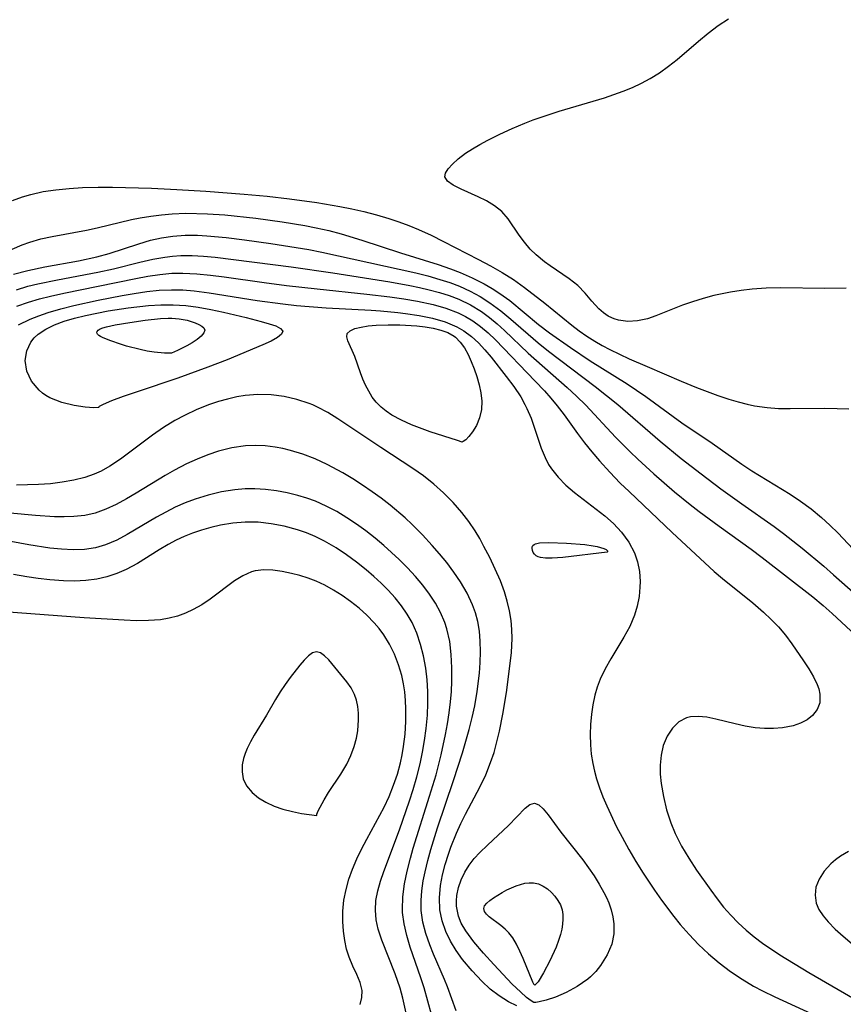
# Model space of a CAD drawing. Header units: inches. Extents: x 1073367 to 1082519, y 1569854 to 1574957.
# Tile 251 of 256: x 1078018 to 1078131, y 1573631 to 1573766. Entities that reach past the tile are written whole.
import ezdxf

# ---------------------------------------------------------------- set-up
doc = ezdxf.new("R2010")
doc.units = ezdxf.units.IN
doc.header["$MEASUREMENT"] = 0
doc.layers.add('CGG_CurvaNivelLidar_v1', color=7, linetype='Continuous', lineweight=30, true_color=0x008008)

msp = doc.modelspace()

# ---------------------------------------------------------------- linework, layer by layer
at = {"layer": 'CGG_CurvaNivelLidar_v1'}
for points in [[(1078131.3727, 1573729.1629, 71), (1078128.434, 1573729.1399, 71), (1078122.3369, 1573729.2166, 71), (1078120.3833, 1573729.1827, 71), (1078118.4425, 1573729.0598, 71), (1078116.9474, 1573728.8841, 71), (1078115.466, 1573728.6428, 71), (1078113.1781, 1573728.1516, 71), (1078111.6931, 1573727.7572, 71), (1078110.242, 1573727.3141, 71), (1078108.8338, 1573726.8273, 71), (1078105.1661, 1573725.3635, 71), (1078104.0517, 1573724.9772, 71), (1078102.678, 1573724.6779, 71), (1078101.3274, 1573724.6003, 71), (1078100.0384, 1573724.7706, 71), (1078099.4383, 1573724.9569, 71), (1078099.1276, 1573725.0858, 71), (1078098.6437, 1573725.3356, 71), (1078097.9627, 1573725.7998, 71), (1078097.3373, 1573726.3481, 71), (1078096.3843, 1573727.3898, 71), (1078095.4584, 1573728.4901, 71), (1078094.4503, 1573729.541, 71), (1078093.2615, 1573730.4822, 71), (1078090.6178, 1573732.2444, 71), (1078089.8746, 1573732.7888, 71), (1078088.7193, 1573733.7558, 71), (1078087.9066, 1573734.5545, 71), (1078087.1012, 1573735.498, 71), (1078086.3803, 1573736.4843, 71), (1078084.8459, 1573738.7527, 71), (1078083.9803, 1573739.7403, 71), (1078082.9868, 1573740.5296, 71), (1078081.8743, 1573741.1896, 71), (1078080.705, 1573741.7636, 71), (1078078.3617, 1573742.8344, 71), (1078077.3033, 1573743.3664, 71), (1078076.5209, 1573743.9044, 71), (1078076.1532, 1573744.4997, 71), (1078076.2333, 1573745.0317, 71), (1078076.5926, 1573745.6216, 71), (1078077.1692, 1573746.2615, 71), (1078077.9928, 1573747.0059, 71), (1078078.9869, 1573747.7638, 71), (1078079.9349, 1573748.3854, 71), (1078080.9674, 1573748.9921, 71), (1078082.0657, 1573749.5859, 71), (1078083.688, 1573750.3973, 71), (1078085.3838, 1573751.1763, 71), (1078087.1357, 1573751.9104, 71), (1078088.2964, 1573752.3554, 71), (1078090.2164, 1573753.0215, 71), (1078091.8652, 1573753.5391, 71), (1078098.1094, 1573755.4063, 71), (1078100.6739, 1573756.3231, 71), (1078101.955, 1573756.8434, 71), (1078103.2029, 1573757.4118, 71), (1078104.4082, 1573758.0467, 71), (1078105.6981, 1573758.8522, 71), (1078106.9348, 1573759.7409, 71), (1078108.1301, 1573760.6899, 71), (1078111.0556, 1573763.2028, 71), (1078112.3974, 1573764.3077, 71), (1078113.7778, 1573765.3436, 71), (1078115.2105, 1573766.2787, 71)], [(1078016.6288, 1573741.2473, 70.5), (1078018.0032, 1573741.7626, 70.5), (1078019.128, 1573742.1019, 70.5), (1078020.8356, 1573742.4823, 70.5), (1078022.5983, 1573742.7499, 70.5), (1078024.4003, 1573742.9305, 70.5), (1078026.2296, 1573743.0435, 70.5), (1078028.388, 1573743.1076, 70.5), (1078030.3908, 1573743.1095, 70.5), (1078035.7362, 1573742.9446, 70.5), (1078039.25, 1573742.7903, 70.5), (1078043.2398, 1573742.5604, 70.5), (1078048.5, 1573742.148, 70.5), (1078051.6893, 1573741.8365, 70.5), (1078054.7662, 1573741.4937, 70.5), (1078058.4963, 1573740.9849, 70.5), (1078061.6709, 1573740.4353, 70.5), (1078063.3349, 1573740.1052, 70.5), (1078064.9867, 1573739.7346, 70.5), (1078066.7236, 1573739.2808, 70.5), (1078068.4408, 1573738.7673, 70.5), (1078069.8172, 1573738.3093, 70.5), (1078071.1768, 1573737.8112, 70.5), (1078072.5161, 1573737.2675, 70.5), (1078074.253, 1573736.4756, 70.5), (1078075.9607, 1573735.6264, 70.5), (1078080.7769, 1573733.1245, 70.5), (1078082.4268, 1573732.2565, 70.5), (1078084.0449, 1573731.3507, 70.5), (1078085.6085, 1573730.3733, 70.5), (1078087.1266, 1573729.285, 70.5), (1078089.8802, 1573727.1394, 70.5), (1078093.627, 1573724.0847, 70.5), (1078094.6509, 1573723.3202, 70.5), (1078095.7057, 1573722.5924, 70.5), (1078096.7876, 1573721.9011, 70.5), (1078097.8123, 1573721.2943, 70.5), (1078098.8582, 1573720.7242, 70.5), (1078100.181, 1573720.0729, 70.5), (1078101.5264, 1573719.4668, 70.5), (1078104.013, 1573718.4133, 70.5), (1078108.6735, 1573716.3655, 70.5), (1078110.8002, 1573715.509, 70.5), (1078113.742, 1573714.3968, 70.5), (1078115.2254, 1573713.8977, 70.5), (1078116.4996, 1573713.5218, 70.5), (1078117.7802, 1573713.1969, 70.5), (1078118.7546, 1573712.989, 70.5), (1078120.499, 1573712.7299, 70.5), (1078122.0834, 1573712.6179, 70.5), (1078123.6714, 1573712.5892, 70.5), (1078128.4465, 1573712.6581, 70.5), (1078130.1325, 1573712.6278, 70.5), (1078131.7638, 1573712.5482, 70.5)], [(1078013.446, 1573733.2073, 70), (1078017.9323, 1573735.1384, 70), (1078019.0196, 1573735.5282, 70), (1078020.5183, 1573735.9599, 70), (1078022.0525, 1573736.3095, 70), (1078026.8017, 1573737.1796, 70), (1078028.2671, 1573737.4805, 70), (1078033.0008, 1573738.6195, 70), (1078034.1988, 1573738.8579, 70), (1078035.6463, 1573739.1038, 70), (1078037.1054, 1573739.3004, 70), (1078038.5747, 1573739.4351, 70), (1078040.4858, 1573739.5044, 70), (1078043.4529, 1573739.4364, 70), (1078045.8366, 1573739.2713, 70), (1078050.1123, 1573738.8193, 70), (1078053.7325, 1573738.3377, 70), (1078056.8733, 1573737.8224, 70), (1078058.4331, 1573737.5162, 70), (1078060.1585, 1573737.1256, 70), (1078061.8693, 1573736.6806, 70), (1078064.7272, 1573735.8173, 70), (1078070.0479, 1573734.0712, 70), (1078075.2299, 1573732.4276, 70), (1078076.9273, 1573731.8402, 70), (1078078.2355, 1573731.3381, 70), (1078079.91, 1573730.5993, 70), (1078081.5336, 1573729.7731, 70), (1078082.6327, 1573729.1463, 70), (1078083.6972, 1573728.469, 70), (1078085.0709, 1573727.4681, 70), (1078089.045, 1573724.1982, 70), (1078090.5378, 1573723.0457, 70), (1078093.4353, 1573720.9907, 70), (1078096.1434, 1573719.1927, 70), (1078101.2412, 1573715.9968, 70), (1078102.5229, 1573715.1449, 70), (1078103.7861, 1573714.2604, 70), (1078108.7775, 1573710.6281, 70), (1078112.9185, 1573707.8232, 70), (1078117.0303, 1573704.96, 70), (1078118.4143, 1573704.0346, 70), (1078123.6967, 1573700.7922, 70), (1078125.0909, 1573699.8689, 70), (1078126.5707, 1573698.7733, 70), (1078127.9858, 1573697.6007, 70), (1078129.1523, 1573696.5349, 70), (1078130.2685, 1573695.4233, 70), (1078132.9895, 1573692.5284, 70)], [(1078016.7491, 1573731.102, 69.5), (1078018.7026, 1573731.6091, 69.5), (1078021.0841, 1573732.1078, 69.5), (1078025.7214, 1573732.9311, 69.5), (1078028.2376, 1573733.4776, 69.5), (1078029.9226, 1573733.945, 69.5), (1078034.0105, 1573735.3081, 69.5), (1078035.5962, 1573735.7825, 69.5), (1078037.1284, 1573736.1328, 69.5), (1078038.6842, 1573736.3672, 69.5), (1078040.3712, 1573736.4818, 69.5), (1078042.0746, 1573736.4763, 69.5), (1078043.3885, 1573736.4067, 69.5), (1078046.0339, 1573736.1549, 69.5), (1078048.5418, 1573735.8469, 69.5), (1078052.1669, 1573735.3475, 69.5), (1078055.6694, 1573734.7975, 69.5), (1078057.4161, 1573734.4874, 69.5), (1078059.2176, 1573734.1315, 69.5), (1078072.1339, 1573731.2846, 69.5), (1078073.8012, 1573730.8605, 69.5), (1078075.4448, 1573730.3923, 69.5), (1078076.8103, 1573729.9494, 69.5), (1078078.1453, 1573729.4451, 69.5), (1078079.6011, 1573728.7846, 69.5), (1078081.0051, 1573728.0263, 69.5), (1078082.3524, 1573727.1726, 69.5), (1078083.824, 1573726.0827, 69.5), (1078085.2413, 1573724.9086, 69.5), (1078088.9833, 1573721.6507, 69.5), (1078090.3885, 1573720.5186, 69.5), (1078096.8305, 1573715.6215, 69.5), (1078099.9669, 1573713.1541, 69.5), (1078105.7667, 1573708.1329, 69.5), (1078108.6763, 1573705.7401, 69.5), (1078111.4175, 1573703.6023, 69.5), (1078114.1268, 1573701.56, 69.5), (1078117.0137, 1573699.4864, 69.5), (1078121.479, 1573696.3579, 69.5), (1078122.78, 1573695.3862, 69.5), (1078125.3298, 1573693.3708, 69.5), (1078128.2997, 1573690.8981, 69.5), (1078129.6538, 1573689.7196, 69.5), (1078134.9921, 1573684.9578, 69.5)], [(1078017.1459, 1573728.9765, 69), (1078018.7438, 1573729.4449, 69), (1078020.1071, 1573729.7883, 69), (1078022.8227, 1573730.3477, 69), (1078028.3697, 1573731.3734, 69), (1078030.524, 1573731.8555, 69), (1078034.1481, 1573732.7521, 69), (1078035.9456, 1573733.1637, 69), (1078037.6024, 1573733.4682, 69), (1078038.6619, 1573733.5958, 69), (1078039.804, 1573733.6663, 69), (1078041.3617, 1573733.6657, 69), (1078042.9296, 1573733.5805, 69), (1078044.5066, 1573733.4363, 69), (1078054.9798, 1573732.1081, 69), (1078060.7359, 1573731.3077, 69), (1078068.5673, 1573730.0414, 69), (1078071.298, 1573729.55, 69), (1078072.6465, 1573729.271, 69), (1078073.9851, 1573728.9586, 69), (1078075.3791, 1573728.5856, 69), (1078076.7433, 1573728.1545, 69), (1078078.0689, 1573727.6464, 69), (1078079.6677, 1573726.8737, 69), (1078081.1817, 1573725.9524, 69), (1078082.2765, 1573725.1527, 69), (1078083.3267, 1573724.2858, 69), (1078084.3424, 1573723.3688, 69), (1078087.625, 1573720.2314, 69), (1078092.958, 1573715.5142, 69), (1078094.2666, 1573714.3005, 69), (1078095.532, 1573713.0474, 69), (1078099.6482, 1573708.6645, 69), (1078101.6456, 1573706.646, 69), (1078102.7138, 1573705.6209, 69), (1078104.9029, 1573703.6187, 69), (1078107.7717, 1573701.1402, 69), (1078109.911, 1573699.4008, 69), (1078111.1613, 1573698.4327, 69), (1078113.8906, 1573696.4196, 69), (1078118.2987, 1573693.2491, 69), (1078119.8443, 1573692.0876, 69), (1078126.7928, 1573686.6568, 69), (1078128.2031, 1573685.4916, 69), (1078129.458, 1573684.397, 69), (1078133.3146, 1573680.8025, 69)], [(1078017.2094, 1573726.7075, 68.5), (1078018.8048, 1573727.2602, 68.5), (1078020.3179, 1573727.7053, 68.5), (1078021.855, 1573728.095, 68.5), (1078023.6864, 1573728.5027, 68.5), (1078028.3978, 1573729.4421, 68.5), (1078033.6122, 1573730.5284, 68.5), (1078035.246, 1573730.8372, 68.5), (1078036.8812, 1573731.0811, 68.5), (1078038.5533, 1573731.227, 68.5), (1078040.0861, 1573731.2501, 68.5), (1078041.973, 1573731.1626, 68.5), (1078043.8672, 1573730.9835, 68.5), (1078045.7674, 1573730.7427, 68.5), (1078051.2612, 1573729.9618, 68.5), (1078054.352, 1573729.5702, 68.5), (1078058.5774, 1573729.0833, 68.5), (1078065.3963, 1573728.3709, 68.5), (1078068.5662, 1573728.0033, 68.5), (1078070.4878, 1573727.7329, 68.5), (1078072.3825, 1573727.4129, 68.5), (1078074.5382, 1573726.9514, 68.5), (1078076.2839, 1573726.4496, 68.5), (1078077.9538, 1573725.8017, 68.5), (1078078.9952, 1573725.2788, 68.5), (1078079.9895, 1573724.6756, 68.5), (1078081.0674, 1573723.89, 68.5), (1078082.0879, 1573723.02, 68.5), (1078083.095, 1573722.0515, 68.5), (1078088.5574, 1573716.3786, 68.5), (1078089.8352, 1573715.0318, 68.5), (1078090.7468, 1573714.0161, 68.5), (1078091.6184, 1573712.969, 68.5), (1078092.5657, 1573711.717, 68.5), (1078094.4048, 1573709.1509, 68.5), (1078095.3726, 1573707.8755, 68.5), (1078096.3823, 1573706.6217, 68.5), (1078097.4307, 1573705.3909, 68.5), (1078098.8325, 1573703.8465, 68.5), (1078100.2932, 1573702.3464, 68.5), (1078101.4922, 1573701.1705, 68.5), (1078107.4497, 1573695.5365, 68.5), (1078113.2245, 1573690.1806, 68.5), (1078114.3778, 1573689.1799, 68.5), (1078118.5278, 1573685.8447, 68.5), (1078120.0001, 1573684.5755, 68.5), (1078121.0704, 1573683.5715, 68.5), (1078122.0712, 1573682.5248, 68.5), (1078123.0247, 1573681.3775, 68.5), (1078123.9056, 1573680.1963, 68.5), (1078125.5261, 1573677.8715, 68.5), (1078126.2569, 1573676.7552, 68.5), (1078126.8962, 1573675.6621, 68.5), (1078127.4002, 1573674.5939, 68.5), (1078127.6118, 1573673.9868, 68.5), (1078127.7754, 1573673.2466, 68.5), (1078127.7408, 1573672.0656, 68.5), (1078127.3837, 1573671.1336, 68.5), (1078126.7521, 1573670.3188, 68.5), (1078126.0003, 1573669.727, 68.5), (1078125.0981, 1573669.2543, 68.5), (1078124.0773, 1573668.9036, 68.5), (1078122.6019, 1573668.6259, 68.5), (1078121.3851, 1573668.5271, 68.5), (1078120.1307, 1573668.5252, 68.5), (1078118.8593, 1573668.6262, 68.5), (1078117.4721, 1573668.8542, 68.5), (1078116.0996, 1573669.164, 68.5), (1078113.4548, 1573669.8284, 68.5), (1078112.2081, 1573670.082, 68.5), (1078111.0296, 1573670.2107, 68.5), (1078109.9393, 1573670.1522, 68.5), (1078109.4143, 1573670.0244, 68.5), (1078108.3627, 1573669.4671, 68.5), (1078107.4753, 1573668.5964, 68.5), (1078106.7546, 1573667.4843, 68.5), (1078106.2163, 1573666.1866, 68.5), (1078105.9053, 1573664.8876, 68.5), (1078105.768, 1573663.5045, 68.5), (1078105.7905, 1573662.2452, 68.5), (1078105.9201, 1573660.953, 68.5), (1078106.2257, 1573659.1588, 68.5), (1078106.6664, 1573657.349, 68.5), (1078107.2457, 1573655.5513, 68.5), (1078107.8531, 1573654.0626, 68.5), (1078108.7306, 1573652.3215, 68.5), (1078109.7219, 1573650.6634, 68.5), (1078110.7938, 1573649.0449, 68.5), (1078112.7485, 1573646.2608, 68.5), (1078113.6112, 1573645.0906, 68.5), (1078114.5116, 1573643.953, 68.5), (1078115.4951, 1573642.8304, 68.5), (1078116.5381, 1573641.7623, 68.5), (1078117.6128, 1573640.7755, 68.5), (1078118.7387, 1573639.8437, 68.5), (1078119.8849, 1573638.9831, 68.5), (1078122.2716, 1573637.3695, 68.5), (1078126.257, 1573634.9195, 68.5), (1078133.4333, 1573630.7407, 68.5)], [(1078017.4526, 1573724.1511, 68), (1078019.0301, 1573724.9051, 68), (1078020.2509, 1573725.3887, 68), (1078021.5047, 1573725.8182, 68), (1078023.2683, 1573726.3421, 68), (1078025.0673, 1573726.8031, 68), (1078028.427, 1573727.5316, 68), (1078031.718, 1573728.1697, 68), (1078033.3654, 1573728.4535, 68), (1078035.1152, 1573728.7107, 68), (1078036.798, 1573728.8897, 68), (1078038.4819, 1573728.97, 68), (1078040.0474, 1573728.9344, 68), (1078041.6151, 1573728.8102, 68), (1078043.7056, 1573728.5479, 68), (1078050.2803, 1573727.4919, 68), (1078053.8287, 1573727.0182, 68), (1078055.6986, 1573726.8074, 68), (1078059.7774, 1573726.4526, 68), (1078065.978, 1573726.1422, 68), (1078067.2986, 1573726.056, 68), (1078069.6754, 1573725.84, 68), (1078070.7306, 1573725.7149, 68), (1078072.6052, 1573725.4362, 68), (1078074.4245, 1573725.0628, 68), (1078076.1649, 1573724.5532, 68), (1078077.7767, 1573723.8659, 68), (1078078.7573, 1573723.2943, 68), (1078079.7983, 1573722.5209, 68), (1078080.7548, 1573721.6447, 68), (1078081.6488, 1573720.6897, 68), (1078082.4976, 1573719.6814, 68), (1078084.5856, 1573717.0229, 68), (1078085.6287, 1573715.6302, 68), (1078086.5883, 1573714.1985, 68), (1078087.1673, 1573713.1842, 68), (1078087.4407, 1573712.6337, 68), (1078088.0054, 1573711.2799, 68), (1078089.3986, 1573707.155, 68), (1078089.9305, 1573705.8501, 68), (1078090.4252, 1573704.8914, 68), (1078090.8074, 1573704.291, 68), (1078091.7291, 1573703.1326, 68), (1078092.7985, 1573702.0515, 68), (1078093.9743, 1573701.031, 68), (1078098.159, 1573697.8421, 68), (1078099.374, 1573696.7613, 68), (1078100.4721, 1573695.5936, 68), (1078101.4877, 1573694.2228, 68), (1078102.2631, 1573692.7424, 68), (1078102.6745, 1573691.4777, 68), (1078102.9155, 1573690.1592, 68), (1078103.0076, 1573688.8064, 68), (1078102.9972, 1573688.011, 68), (1078102.8739, 1573686.7068, 68), (1078102.6203, 1573685.4078, 68), (1078102.236, 1573684.1275, 68), (1078101.5894, 1573682.5947, 68), (1078100.7989, 1573681.1024, 68), (1078098.9959, 1573678.1286, 68), (1078098.216, 1573676.7577, 68), (1078097.5379, 1573675.3426, 68), (1078097.1269, 1573674.2458, 68), (1078096.7961, 1573673.1184, 68), (1078096.5099, 1573671.8174, 68), (1078096.3095, 1573670.4933, 68), (1078096.1876, 1573669.0973, 68), (1078096.1485, 1573667.6913, 68), (1078096.1894, 1573666.282, 68), (1078096.3004, 1573664.9872, 68), (1078096.4921, 1573663.7003, 68), (1078096.719, 1573662.6454, 68), (1078097.0044, 1573661.6001, 68), (1078097.4189, 1573660.347, 68), (1078097.8948, 1573659.1062, 68), (1078098.4183, 1573657.875, 68), (1078099.7842, 1573654.9975, 68), (1078100.5285, 1573653.5566, 68), (1078101.4571, 1573651.883, 68), (1078102.4346, 1573650.233, 68), (1078103.4514, 1573648.6053, 68), (1078104.9854, 1573646.2874, 68), (1078105.9511, 1573644.9059, 68), (1078107.6545, 1573642.6299, 68), (1078108.5428, 1573641.5533, 68), (1078109.7823, 1573640.1542, 68), (1078111.0759, 1573638.8059, 68), (1078112.4283, 1573637.5192, 68), (1078113.9037, 1573636.2592, 68), (1078115.4454, 1573635.0823, 68), (1078117.0518, 1573633.9949, 68), (1078118.6533, 1573633.0471, 68), (1078119.8635, 1573632.4026, 68), (1078121.5666, 1573631.5628, 68), (1078128.2811, 1573628.4851, 68)], [(1078086.0666, 1573630.3573, 68), (1078084.9055, 1573630.8918, 68), (1078083.6043, 1573631.6987, 68), (1078082.387, 1573632.6548, 68), (1078081.24, 1573633.7225, 68), (1078079.9091, 1573635.1433, 68), (1078078.5883, 1573636.7337, 68), (1078077.7092, 1573637.9671, 68), (1078076.9327, 1573639.2515, 68), (1078076.2815, 1573640.5825, 68), (1078075.7569, 1573642.055, 68), (1078075.4463, 1573643.5722, 68), (1078075.3816, 1573645.2388, 68), (1078075.545, 1573646.9363, 68), (1078075.814, 1573648.3622, 68), (1078076.179, 1573649.7939, 68), (1078076.623, 1573651.2253, 68), (1078076.9684, 1573652.208, 68), (1078077.7314, 1573654.1292, 68), (1078078.3244, 1573655.4534, 68), (1078078.9647, 1573656.7569, 68), (1078081.0006, 1573660.5612, 68), (1078081.7679, 1573662.1796, 68), (1078082.4387, 1573663.8411, 68), (1078082.9122, 1573665.2549, 68), (1078083.3174, 1573666.693, 68), (1078083.6644, 1573668.1498, 68), (1078084.127, 1573670.4998, 68), (1078084.62, 1573673.5165, 68), (1078085.1048, 1573677.1185, 68), (1078085.2937, 1573679.0267, 68), (1078085.386, 1573680.9188, 68), (1078085.3678, 1573682.1678, 68), (1078085.2674, 1573683.4046, 68), (1078085.0495, 1573684.7482, 68), (1078084.7327, 1573686.0735, 68), (1078084.3349, 1573687.3801, 68), (1078083.7789, 1573688.8929, 68), (1078083.0805, 1573690.4997, 68), (1078082.3175, 1573692.071, 68), (1078081.5234, 1573693.6114, 68), (1078080.9363, 1573694.7082, 68), (1078080.3096, 1573695.7772, 68), (1078079.4396, 1573697.0472, 68), (1078078.4822, 1573698.2734, 68), (1078077.2737, 1573699.6741, 68), (1078075.97, 1573701.0085, 68), (1078074.6156, 1573702.2044, 68), (1078073.1773, 1573703.3233, 68), (1078071.721, 1573704.3486, 68), (1078067.3141, 1573707.2374, 68), (1078061.4215, 1573711.202, 68), (1078060.0349, 1573712.0466, 68), (1078058.6215, 1573712.7969, 68), (1078057.9596, 1573713.098, 68), (1078057.4804, 1573713.2927, 68), (1078055.7688, 1573713.8538, 68), (1078054.0072, 1573714.2461, 68), (1078052.214, 1573714.4732, 68), (1078050.405, 1573714.5237, 68), (1078048.6628, 1573714.3877, 68), (1078047.4892, 1573714.1952, 68), (1078046.2238, 1573713.9133, 68), (1078044.9662, 1573713.564, 68), (1078043.7204, 1573713.1511, 68), (1078041.9911, 1573712.4654, 68), (1078040.3016, 1573711.6683, 68), (1078038.9729, 1573710.9462, 68), (1078037.3949, 1573709.9716, 68), (1078035.8665, 1573708.9228, 68), (1078031.49, 1573705.6387, 68), (1078030.013, 1573704.6559, 68), (1078028.8269, 1573703.9994, 68), (1078027.8495, 1573703.5567, 68), (1078026.583, 1573703.1146, 68), (1078025.047, 1573702.724, 68), (1078023.4655, 1573702.4424, 68), (1078021.8497, 1573702.2502, 68), (1078020.2084, 1573702.1338, 68), (1078017.1748, 1573702.0697, 68)], [(1078077.6946, 1573629.64, 68.5), (1078076.4927, 1573632.9735, 68.5), (1078076.0858, 1573633.9862, 68.5), (1078074.584, 1573637.4748, 68.5), (1078074.0814, 1573638.7274, 68.5), (1078073.5404, 1573640.2917, 68.5), (1078073.1267, 1573641.8796, 68.5), (1078072.8902, 1573643.4918, 68.5), (1078072.8593, 1573644.8337, 68.5), (1078072.9566, 1573646.1899, 68.5), (1078073.1555, 1573647.5573, 68.5), (1078073.4055, 1573648.8083, 68.5), (1078073.7783, 1573650.341, 68.5), (1078074.2076, 1573651.8805, 68.5), (1078075.1343, 1573654.8477, 68.5), (1078077.343, 1573661.382, 68.5), (1078078.5515, 1573665.19, 68.5), (1078079.4729, 1573668.4202, 68.5), (1078079.8835, 1573670.0408, 68.5), (1078080.244, 1573671.666, 68.5), (1078080.593, 1573673.6144, 68.5), (1078080.9107, 1573676.1424, 68.5), (1078081.0166, 1573677.6363, 68.5), (1078081.0537, 1573679.1195, 68.5), (1078081.0135, 1573680.5862, 68.5), (1078080.8907, 1573681.9535, 68.5), (1078080.6611, 1573683.2946, 68.5), (1078080.3517, 1573684.4497, 68.5), (1078079.9456, 1573685.5779, 68.5), (1078079.1938, 1573687.1839, 68.5), (1078078.2923, 1573688.7369, 68.5), (1078077.3842, 1573690.0874, 68.5), (1078076.3977, 1573691.4015, 68.5), (1078075.4184, 1573692.5948, 68.5), (1078074.397, 1573693.7644, 68.5), (1078073.0523, 1573695.2238, 68.5), (1078071.649, 1573696.6356, 68.5), (1078070.6606, 1573697.5517, 68.5), (1078068.6005, 1573699.2976, 68.5), (1078067.3852, 1573700.2459, 68.5), (1078066.1421, 1573701.1552, 68.5), (1078064.8122, 1573702.0586, 68.5), (1078063.4573, 1573702.9166, 68.5), (1078062.0834, 1573703.7319, 68.5), (1078059.9287, 1573704.901, 68.5), (1078058.2658, 1573705.6842, 68.5), (1078056.5889, 1573706.3261, 68.5), (1078054.8795, 1573706.8387, 68.5), (1078053.8337, 1573707.0866, 68.5), (1078052.7825, 1573707.2837, 68.5), (1078051.4159, 1573707.4557, 68.5), (1078050.0482, 1573707.5243, 68.5), (1078048.6842, 1573707.4753, 68.5), (1078046.824, 1573707.2007, 68.5), (1078044.9834, 1573706.7272, 68.5), (1078043.4947, 1573706.2228, 68.5), (1078042.0243, 1573705.6326, 68.5), (1078040.5755, 1573704.9689, 68.5), (1078038.8987, 1573704.1008, 68.5), (1078037.6435, 1573703.3808, 68.5), (1078033.6321, 1573700.9389, 68.5), (1078032.3057, 1573700.1595, 68.5), (1078030.8933, 1573699.391, 68.5), (1078029.463, 1573698.7245, 68.5), (1078027.9969, 1573698.2092, 68.5), (1078026.5528, 1573697.8952, 68.5), (1078025.0697, 1573697.7325, 68.5), (1078023.7321, 1573697.6877, 68.5), (1078022.3743, 1573697.7087, 68.5), (1078019.7989, 1573697.8536, 68.5), (1078013.2811, 1573698.4714, 68.5)], [(1078074.797, 1573627.3025, 69), (1078073.2861, 1573632.8421, 69), (1078072.8435, 1573634.1867, 69), (1078071.3518, 1573638.4408, 69), (1078070.8862, 1573640.0221, 69), (1078070.5265, 1573641.6133, 69), (1078070.3189, 1573643.2165, 69), (1078070.2967, 1573643.6261, 69), (1078070.3437, 1573645.3701, 69), (1078070.5739, 1573647.1281, 69), (1078070.9369, 1573648.8971, 69), (1078071.3928, 1573650.6752, 69), (1078071.7934, 1573652.0717, 69), (1078074.0451, 1573659.1989, 69), (1078074.9296, 1573662.1525, 69), (1078075.6382, 1573664.9105, 69), (1078076.2271, 1573667.6935, 69), (1078076.4994, 1573669.2038, 69), (1078076.7325, 1573670.7152, 69), (1078076.9176, 1573672.2263, 69), (1078077.037, 1573673.619, 69), (1078077.1038, 1573675.0378, 69), (1078077.1142, 1573676.8927, 69), (1078077.023, 1573678.7243, 69), (1078076.802, 1573680.5202, 69), (1078076.4111, 1573682.2642, 69), (1078076.1212, 1573683.1534, 69), (1078075.5445, 1573684.5028, 69), (1078074.8395, 1573685.8028, 69), (1078074.0283, 1573687.058, 69), (1078073.1268, 1573688.2699, 69), (1078072.1025, 1573689.4903, 69), (1078071.0101, 1573690.67, 69), (1078069.8634, 1573691.8134, 69), (1078067.7513, 1573693.7332, 69), (1078066.5248, 1573694.7598, 69), (1078065.2687, 1573695.7484, 69), (1078063.9823, 1573696.6909, 69), (1078062.6622, 1573697.5755, 69), (1078061.2583, 1573698.4149, 69), (1078059.8155, 1573699.1692, 69), (1078058.3342, 1573699.8265, 69), (1078057.1286, 1573700.2708, 69), (1078055.9028, 1573700.6477, 69), (1078054.4359, 1573701.0101, 69), (1078052.9542, 1573701.2855, 69), (1078051.4636, 1573701.4717, 69), (1078049.9693, 1573701.5611, 69), (1078048.6446, 1573701.5485, 69), (1078047.2275, 1573701.4287, 69), (1078045.3866, 1573701.1262, 69), (1078043.5655, 1573700.6856, 69), (1078041.7724, 1573700.1255, 69), (1078040.3701, 1573699.5987, 69), (1078038.9984, 1573698.9994, 69), (1078037.7101, 1573698.3529, 69), (1078036.4511, 1573697.6566, 69), (1078032.387, 1573695.2478, 69), (1078030.9705, 1573694.4966, 69), (1078029.4033, 1573693.8283, 69), (1078028.0612, 1573693.444, 69), (1078026.516, 1573693.2111, 69), (1078024.9542, 1573693.1541, 69), (1078023.3642, 1573693.2281, 69), (1078021.7522, 1573693.3981, 69), (1078018.8469, 1573693.8504, 69), (1078012.6021, 1573694.9878, 69)], [(1078071.5175, 1573626.2778, 69.5), (1078070.3573, 1573631.3943, 69.5), (1078069.9749, 1573632.7844, 69.5), (1078069.3022, 1573634.753, 69.5), (1078067.4439, 1573639.4022, 69.5), (1078066.9531, 1573640.8807, 69.5), (1078066.6752, 1573642.189, 69.5), (1078066.5684, 1573643.517, 69.5), (1078066.6485, 1573644.8425, 69.5), (1078066.8907, 1573646.173, 69.5), (1078067.2639, 1573647.5055, 69.5), (1078067.7272, 1573648.8455, 69.5), (1078069.8945, 1573654.5719, 69.5), (1078071.292, 1573658.596, 69.5), (1078071.7805, 1573660.1482, 69.5), (1078072.2863, 1573661.9023, 69.5), (1078072.7311, 1573663.6711, 69.5), (1078073.0668, 1573665.2817, 69.5), (1078073.342, 1573666.9015, 69.5), (1078073.5599, 1573668.5269, 69.5), (1078073.7369, 1573670.3963, 69.5), (1078073.8174, 1573672.0086, 69.5), (1078073.8178, 1573673.6149, 69.5), (1078073.7218, 1573675.2457, 69.5), (1078073.529, 1573676.8595, 69.5), (1078073.2142, 1573678.5588, 69.5), (1078072.8052, 1573680.1302, 69.5), (1078072.2789, 1573681.6553, 69.5), (1078071.6209, 1573683.1198, 69.5), (1078070.9504, 1573684.3001, 69.5), (1078070.1836, 1573685.4263, 69.5), (1078069.2928, 1573686.5454, 69.5), (1078068.324, 1573687.6111, 69.5), (1078067.3569, 1573688.5652, 69.5), (1078066.345, 1573689.4832, 69.5), (1078065.2993, 1573690.3713, 69.5), (1078063.9642, 1573691.4367, 69.5), (1078062.592, 1573692.4516, 69.5), (1078061.1801, 1573693.4, 69.5), (1078059.5832, 1573694.3361, 69.5), (1078058.3034, 1573694.9673, 69.5), (1078057.0826, 1573695.4713, 69.5), (1078055.8359, 1573695.9017, 69.5), (1078054.0355, 1573696.3941, 69.5), (1078052.2097, 1573696.7469, 69.5), (1078050.4409, 1573696.9423, 69.5), (1078048.669, 1573696.9764, 69.5), (1078046.9491, 1573696.8372, 69.5), (1078045.2419, 1573696.55, 69.5), (1078043.9363, 1573696.2419, 69.5), (1078042.6468, 1573695.8661, 69.5), (1078041.3781, 1573695.4253, 69.5), (1078040.2475, 1573694.9687, 69.5), (1078039.1429, 1573694.457, 69.5), (1078038.0496, 1573693.8799, 69.5), (1078036.8069, 1573693.1499, 69.5), (1078033.8049, 1573691.2837, 69.5), (1078032.2729, 1573690.453, 69.5), (1078030.9589, 1573689.8838, 69.5), (1078029.6027, 1573689.4333, 69.5), (1078028.2104, 1573689.1093, 69.5), (1078026.7031, 1573688.9103, 69.5), (1078025.1691, 1573688.8369, 69.5), (1078023.6154, 1573688.8646, 69.5), (1078021.7537, 1573689.003, 69.5), (1078020.1621, 1573689.1924, 69.5), (1078018.5654, 1573689.4334, 69.5), (1078016.768, 1573689.7541, 69.5)], [(1078064.4774, 1573630.5489, 70), (1078064.7078, 1573631.4966, 70), (1078064.7341, 1573632.4421, 70), (1078064.4814, 1573633.5475, 70), (1078064.0194, 1573634.6561, 70), (1078063.4714, 1573635.8058, 70), (1078062.9541, 1573637.0383, 70), (1078062.6137, 1573638.1644, 70), (1078062.3619, 1573639.36, 70), (1078062.1858, 1573640.6056, 70), (1078062.0775, 1573641.9787, 70), (1078062.0828, 1573643.3778, 70), (1078062.245, 1573644.876, 70), (1078062.549, 1573646.3827, 70), (1078062.9392, 1573647.7879, 70), (1078063.4273, 1573649.1828, 70), (1078064.0141, 1573650.5692, 70), (1078064.674, 1573651.9393, 70), (1078065.382, 1573653.298, 70), (1078067.7842, 1573657.7084, 70), (1078068.4759, 1573659.1904, 70), (1078069.0844, 1573660.7139, 70), (1078069.6081, 1573662.2719, 70), (1078070.0302, 1573663.8201, 70), (1078070.2705, 1573664.9319, 70), (1078070.4629, 1573666.0533, 70), (1078070.6685, 1573667.7757, 70), (1078070.7755, 1573669.505, 70), (1078070.7857, 1573671.2315, 70), (1078070.7333, 1573672.4067, 70), (1078070.6238, 1573673.5724, 70), (1078070.4508, 1573674.7099, 70), (1078070.21, 1573675.8303, 70), (1078069.7715, 1573677.3193, 70), (1078069.2117, 1573678.76, 70), (1078068.5339, 1573680.1412, 70), (1078067.7343, 1573681.4481, 70), (1078067.0948, 1573682.3165, 70), (1078066.4287, 1573683.1101, 70), (1078065.4129, 1573684.1545, 70), (1078064.3204, 1573685.1254, 70), (1078063.1705, 1573686.0299, 70), (1078061.9792, 1573686.8706, 70), (1078060.8201, 1573687.6067, 70), (1078059.6367, 1573688.2679, 70), (1078058.4286, 1573688.8343, 70), (1078057.2976, 1573689.2579, 70), (1078056.1582, 1573689.6041, 70), (1078055.0241, 1573689.8932, 70), (1078053.7236, 1573690.1708, 70), (1078052.4541, 1573690.3553, 70), (1078051.2224, 1573690.4016, 70), (1078050.0364, 1573690.2568, 70), (1078049.5138, 1573690.1124, 70), (1078048.3306, 1573689.5874, 70), (1078047.189, 1573688.8678, 70), (1078043.8106, 1573686.3446, 70), (1078042.67, 1573685.5909, 70), (1078041.4774, 1573684.9134, 70), (1078040.4177, 1573684.4203, 70), (1078039.3198, 1573684.0177, 70), (1078038.2046, 1573683.7213, 70), (1078036.9864, 1573683.5194, 70), (1078035.352, 1573683.3975, 70), (1078033.6801, 1573683.3894, 70), (1078031.9785, 1573683.4504, 70), (1078026.4891, 1573683.7861, 70), (1078015.4659, 1573684.5881, 70)], [(1078131.7285, 1573651.591, 69), (1078130.6289, 1573650.953, 69), (1078129.9122, 1573650.4377, 69), (1078129.2607, 1573649.877, 69), (1078128.3557, 1573648.8805, 69), (1078127.6675, 1573647.8061, 69), (1078127.2346, 1573646.6803, 69), (1078127.1008, 1573645.5785, 69), (1078127.2617, 1573644.4929, 69), (1078127.6431, 1573643.5969, 69), (1078128.2115, 1573642.7312, 69), (1078128.9115, 1573641.8986, 69), (1078129.8866, 1573640.9161, 69), (1078130.9692, 1573639.9368, 69), (1078136.6495, 1573635.0794, 69)]]:
    msp.add_polyline3d(points, dxfattribs=at)
for points in [[(1078028.5, 1573712.796, 67.5), (1078028.4437, 1573712.7518, 67.5), (1078027.8034, 1573712.7178, 67.5), (1078026.6172, 1573712.7987, 67.5), (1078025.0831, 1573713.0284, 67.5), (1078023.3966, 1573713.4477, 67.5), (1078021.7547, 1573714.1021, 67.5), (1078021.1866, 1573714.4214, 67.5), (1078020.7283, 1573714.7349, 67.5), (1078020.2709, 1573715.1166, 67.5), (1078019.25, 1573716.3579, 67.5), (1078018.6092, 1573717.7748, 67.5), (1078018.3766, 1573719.2271, 67.5), (1078018.5782, 1573720.5692, 67.5), (1078019.1406, 1573721.7521, 67.5), (1078019.5848, 1573722.3284, 67.5), (1078020.1322, 1573722.8464, 67.5), (1078021.1849, 1573723.555, 67.5), (1078022.4021, 1573724.1442, 67.5), (1078023.7391, 1573724.6419, 67.5), (1078025.1628, 1573725.0683, 67.5), (1078026.6487, 1573725.4374, 67.5), (1078029.7899, 1573726.0594, 67.5), (1078032.5399, 1573726.4791, 67.5), (1078035.348, 1573726.7795, 67.5), (1078037.0442, 1573726.8867, 67.5), (1078038.7353, 1573726.9013, 67.5), (1078040.4659, 1573726.7878, 67.5), (1078042.1821, 1573726.5642, 67.5), (1078043.9302, 1573726.2484, 67.5), (1078045.6439, 1573725.8798, 67.5), (1078048.78, 1573725.1318, 67.5), (1078050.8659, 1573724.6073, 67.5), (1078051.9632, 1573724.2944, 67.5), (1078052.8682, 1573723.976, 67.5), (1078053.5131, 1573723.6427, 67.5), (1078053.8112, 1573723.2831, 67.5), (1078053.6591, 1573722.8485, 67.5), (1078053.0885, 1573722.379, 67.5), (1078052.2033, 1573721.8848, 67.5), (1078051.0849, 1573721.3739, 67.5), (1078046.1523, 1573719.3343, 67.5), (1078043.5164, 1573718.2909, 67.5), (1078039.3621, 1573716.7881, 67.5), (1078033.7725, 1573714.9259, 67.5), (1078031.8413, 1573714.2485, 67.5), (1078030.2541, 1573713.6495, 67.5), (1078029.1151, 1573713.1753, 67.5), (1078028.5338, 1573712.873, 67.5), (1078028.4873, 1573712.8253, 67.5)], [(1078038.5, 1573720.2371, 67), (1078037.5533, 1573720.2375, 67), (1078036.1026, 1573720.3749, 67), (1078035.1652, 1573720.5268, 67), (1078034.187, 1573720.7286, 67), (1078032.2898, 1573721.2184, 67), (1078031.4634, 1573721.4709, 67), (1078030.1356, 1573721.9335, 67), (1078029.0966, 1573722.3337, 67), (1078028.7141, 1573722.5229, 67), (1078028.4804, 1573722.684, 67), (1078028.3158, 1573722.8563, 67), (1078028.2312, 1573723.0457, 67), (1078028.2499, 1573723.2293, 67), (1078028.4112, 1573723.4217, 67), (1078028.696, 1573723.59, 67), (1078029.0469, 1573723.7295, 67), (1078029.5578, 1573723.8806, 67), (1078030.7589, 1573724.139, 67), (1078032.7844, 1573724.468, 67), (1078034.8982, 1573724.7605, 67), (1078037.0111, 1573725.0005, 67), (1078038.0307, 1573725.0679, 67), (1078038.5341, 1573725.0703, 67), (1078039.5499, 1573724.9826, 67), (1078040.6488, 1573724.7607, 67), (1078041.7648, 1573724.4036, 67), (1078042.2511, 1573724.1925, 67), (1078042.6632, 1573723.9621, 67), (1078042.9719, 1573723.7116, 67), (1078043.1025, 1573723.4146, 67), (1078042.9638, 1573723.0231, 67), (1078042.5803, 1573722.5805, 67), (1078042.019, 1573722.1146, 67), (1078041.3457, 1573721.6531, 67), (1078040.6243, 1573721.2223, 67), (1078039.3481, 1573720.5768, 67)], [(1078078.5, 1573707.9894, 67.5), (1078077.8935, 1573708.207, 67.5), (1078074.1359, 1573709.3944, 67.5), (1078073.0119, 1573709.7883, 67.5), (1078071.5631, 1573710.3518, 67.5), (1078070.1546, 1573710.9863, 67.5), (1078068.8603, 1573711.6904, 67.5), (1078068.0506, 1573712.2299, 67.5), (1078067.3573, 1573712.7915, 67.5), (1078066.7042, 1573713.4693, 67.5), (1078066.1462, 1573714.1926, 67.5), (1078065.6523, 1573714.9875, 67.5), (1078065.2276, 1573715.817, 67.5), (1078064.8594, 1573716.6639, 67.5), (1078064.5394, 1573717.5123, 67.5), (1078063.7609, 1573719.75, 67.5), (1078062.7708, 1573721.9095, 67.5), (1078062.6267, 1573722.4702, 67.5), (1078062.6978, 1573722.9366, 67.5), (1078063.089, 1573723.327, 67.5), (1078063.7491, 1573723.6165, 67.5), (1078064.6043, 1573723.8295, 67.5), (1078065.5988, 1573723.9823, 67.5), (1078066.6905, 1573724.0842, 67.5), (1078068.3485, 1573724.1468, 67.5), (1078069.9277, 1573724.1273, 67.5), (1078072.2657, 1573723.9847, 67.5), (1078073.4121, 1573723.8538, 67.5), (1078074.5227, 1573723.6688, 67.5), (1078075.5782, 1573723.4115, 67.5), (1078076.5542, 1573723.0556, 67.5), (1078077.4192, 1573722.5651, 67.5), (1078077.5827, 1573722.4412, 67.5), (1078078.2684, 1573721.7607, 67.5), (1078078.8427, 1573720.9513, 67.5), (1078079.336, 1573720.0501, 67.5), (1078079.773, 1573719.0879, 67.5), (1078080.174, 1573718.0914, 67.5), (1078080.5444, 1573717.034, 67.5), (1078080.8645, 1573715.8665, 67.5), (1078081.098, 1573714.7488, 67.5), (1078081.22, 1573713.6177, 67.5), (1078081.1746, 1573712.4944, 67.5), (1078080.9123, 1573711.3438, 67.5), (1078080.4781, 1573710.2883, 67.5), (1078079.9403, 1573709.3843, 67.5), (1078079.4537, 1573708.7651, 67.5), (1078079.0099, 1573708.3129, 67.5), (1078078.6726, 1573708.0464, 67.5)], [(1078098.5, 1573692.8378, 67.5), (1078092.3726, 1573692.1073, 67.5), (1078090.9134, 1573691.9903, 67.5), (1078089.9901, 1573691.9921, 67.5), (1078089.2898, 1573692.0899, 67.5), (1078088.9821, 1573692.1866, 67.5), (1078088.7155, 1573692.3255, 67.5), (1078088.4813, 1573692.5322, 67.5), (1078088.307, 1573692.7787, 67.5), (1078088.1924, 1573693.044, 67.5), (1078088.1444, 1573693.3737, 67.5), (1078088.1803, 1573693.5638, 67.5), (1078088.2692, 1573693.7332, 67.5), (1078088.4258, 1573693.8838, 67.5), (1078088.6343, 1573693.9943, 67.5), (1078089.1655, 1573694.105, 67.5), (1078090.4559, 1573694.1423, 67.5), (1078092.8714, 1573694.045, 67.5), (1078095.4003, 1573693.8806, 67.5), (1078096.5636, 1573693.715, 67.5), (1078097.1163, 1573693.6033, 67.5), (1078098.0239, 1573693.3276, 67.5), (1078098.3263, 1573693.1706, 67.5), (1078098.5109, 1573692.9952, 67.5), (1078098.5347, 1573692.8793, 67.5)], [(1078058.5, 1573656.5511, 70.5), (1078058.5071, 1573656.7271, 70.5), (1078058.6971, 1573657.1812, 70.5), (1078059.5212, 1573658.7224, 70.5), (1078060.1205, 1573659.7059, 70.5), (1078061.8054, 1573662.2541, 70.5), (1078062.6212, 1573663.6281, 70.5), (1078063.1998, 1573664.8366, 70.5), (1078063.6498, 1573666.0399, 70.5), (1078063.9661, 1573667.1874, 70.5), (1078064.1483, 1573668.2331, 70.5), (1078064.2672, 1573669.7274, 70.5), (1078064.2573, 1573670.6546, 70.5), (1078064.1714, 1573671.5576, 70.5), (1078063.9971, 1573672.4248, 70.5), (1078063.7176, 1573673.2429, 70.5), (1078063.2418, 1573674.1332, 70.5), (1078062.6557, 1573674.9617, 70.5), (1078060.1603, 1573677.9771, 70.5), (1078059.5915, 1573678.5629, 70.5), (1078059.0326, 1573678.9691, 70.5), (1078058.4729, 1573679.1176, 70.5), (1078057.9234, 1573678.9582, 70.5), (1078057.3607, 1573678.5528, 70.5), (1078056.7816, 1573677.9677, 70.5), (1078056.1822, 1573677.2558, 70.5), (1078054.8572, 1573675.5467, 70.5), (1078054.1487, 1573674.5837, 70.5), (1078053.4598, 1573673.5714, 70.5), (1078052.8207, 1573672.5277, 70.5), (1078051.5831, 1573670.3807, 70.5), (1078049.9061, 1573667.6044, 70.5), (1078049.3885, 1573666.6887, 70.5), (1078048.9293, 1573665.7718, 70.5), (1078048.6483, 1573665.1009, 70.5), (1078048.4269, 1573664.4269, 70.5), (1078048.2491, 1573663.5345, 70.5), (1078048.2231, 1573662.5629, 70.5), (1078048.3892, 1573661.6048, 70.5), (1078048.8455, 1573660.6437, 70.5), (1078049.5895, 1573659.7323, 70.5), (1078050.471, 1573659.0055, 70.5), (1078051.5062, 1573658.3763, 70.5), (1078052.6389, 1573657.8522, 70.5), (1078053.814, 1573657.4385, 70.5), (1078055.1567, 1573657.0918, 70.5), (1078056.3888, 1573656.8538, 70.5)], [(1078088.5, 1573630.8022, 67.5), (1078088.3794, 1573630.8055, 67.5), (1078088.0304, 1573631.0097, 67.5), (1078087.3835, 1573631.5076, 67.5), (1078086.545, 1573632.255, 67.5), (1078085.4278, 1573633.3496, 67.5), (1078082.8699, 1573636.0535, 67.5), (1078081.4555, 1573637.6025, 67.5), (1078080.1256, 1573639.1557, 67.5), (1078079.0043, 1573640.6754, 67.5), (1078078.4002, 1573641.7178, 67.5), (1078078.0008, 1573642.6967, 67.5), (1078077.7345, 1573644.0579, 67.5), (1078077.7201, 1573644.7983, 67.5), (1078077.7883, 1573645.5421, 67.5), (1078078.0182, 1573646.6302, 67.5), (1078078.384, 1573647.7004, 67.5), (1078078.8739, 1573648.7371, 67.5), (1078079.4834, 1573649.7231, 67.5), (1078080.1876, 1573650.6223, 67.5), (1078080.9719, 1573651.4717, 67.5), (1078082.0005, 1573652.4675, 67.5), (1078084.9054, 1573655.1588, 67.5), (1078087.1837, 1573657.5586, 67.5), (1078087.8411, 1573658.0844, 67.5), (1078088.4669, 1573658.2704, 67.5), (1078089.0752, 1573658.0329, 67.5), (1078089.6958, 1573657.4555, 67.5), (1078090.3482, 1573656.6389, 67.5), (1078092.1025, 1573654.242, 67.5), (1078095.1186, 1573650.4446, 67.5), (1078095.92, 1573649.3634, 67.5), (1078096.6848, 1573648.2544, 67.5), (1078097.3987, 1573647.1206, 67.5), (1078098.0432, 1573645.9633, 67.5), (1078098.3945, 1573645.2407, 67.5), (1078098.7051, 1573644.5096, 67.5), (1078099.034, 1573643.5566, 67.5), (1078099.2652, 1573642.6086, 67.5), (1078099.3961, 1573641.6537, 67.5), (1078099.3988, 1573640.2726, 67.5), (1078099.1185, 1573638.8396, 67.5), (1078098.4999, 1573637.3493, 67.5), (1078097.5834, 1573635.8905, 67.5), (1078096.9178, 1573635.0787, 67.5), (1078096.168, 1573634.3261, 67.5), (1078095.8219, 1573634.025, 67.5), (1078094.372, 1573632.9952, 67.5), (1078092.8505, 1573632.177, 67.5), (1078091.384, 1573631.5575, 67.5), (1078090.0975, 1573631.1258, 67.5), (1078089.1158, 1573630.8719, 67.5), (1078088.651, 1573630.7908, 67.5)], [(1078088.5, 1573633.2162, 67), (1078088.4568, 1573633.2419, 67), (1078088.258, 1573633.617, 67), (1078086.9171, 1573636.8535, 67), (1078086.4702, 1573637.8547, 67), (1078085.9903, 1573638.8188, 67), (1078085.4823, 1573639.6873, 67), (1078084.9518, 1573640.4015, 67), (1078084.4227, 1573640.924, 67), (1078083.8611, 1573641.385, 67), (1078082.2566, 1573642.5968, 67), (1078081.8537, 1573642.9753, 67), (1078081.5806, 1573643.3513, 67), (1078081.488, 1573643.7292, 67), (1078081.6098, 1573644.1026, 67), (1078081.9039, 1573644.4791, 67), (1078082.3245, 1573644.8565, 67), (1078082.8367, 1573645.2319, 67), (1078084.0375, 1573645.9601, 67), (1078084.6913, 1573646.3013, 67), (1078085.9663, 1573646.8624, 67), (1078086.5705, 1573647.0685, 67), (1078087.1717, 1573647.2211, 67), (1078087.7648, 1573647.3028, 67), (1078088.3442, 1573647.292, 67), (1078089.0146, 1573647.134, 67), (1078089.6537, 1573646.8429, 67), (1078090.2559, 1573646.448, 67), (1078090.8117, 1573645.9694, 67), (1078091.2913, 1573645.4421, 67), (1078091.7061, 1573644.8622, 67), (1078092.0416, 1573644.2386, 67), (1078092.2751, 1573643.5755, 67), (1078092.3815, 1573642.9378, 67), (1078092.3997, 1573642.2764, 67), (1078092.3475, 1573641.5982, 67), (1078092.2381, 1573640.9089, 67), (1078092.0688, 1573640.1891, 67), (1078091.7977, 1573639.3403, 67), (1078091.4498, 1573638.4278, 67), (1078090.6136, 1573636.5598, 67), (1078089.7336, 1573634.8773, 67), (1078088.9634, 1573633.65, 67), (1078088.6795, 1573633.3085, 67), (1078088.5165, 1573633.1996, 67)]]:
    msp.add_polyline3d(points, close=True, dxfattribs=at)

doc.saveas('drawing.dxf')
